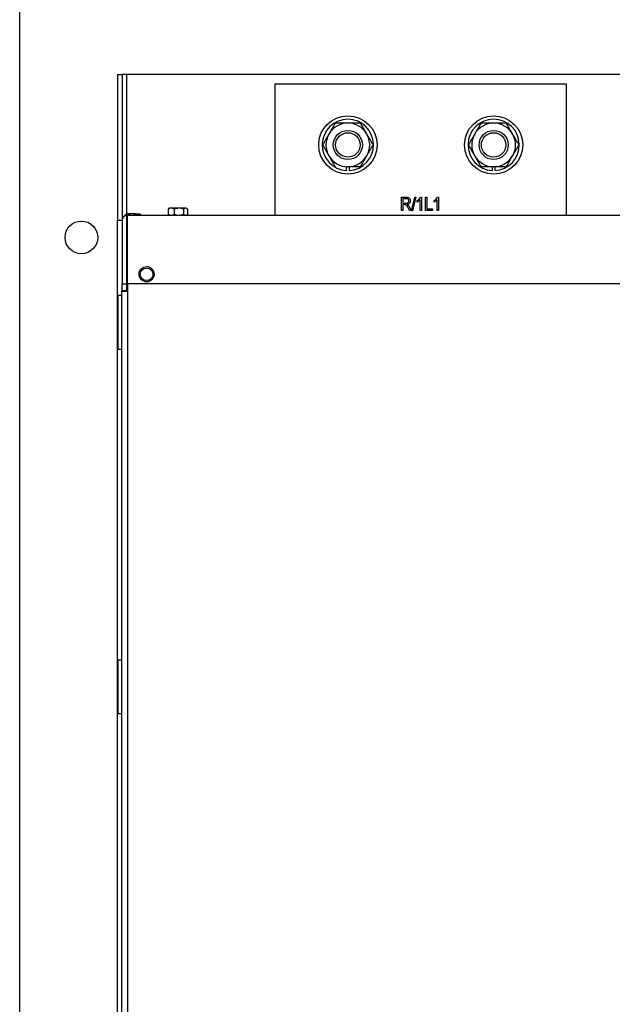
# Model space of a CAD drawing. Header units: inches. Extents: x 1390 to 5322, y 201 to 2979.
# Tile 17 of 85: x 1598 to 1842, y 1523 to 1929. Entities that reach past the tile are written whole.
import ezdxf

# ---------------------------------------------------------------- set-up
doc = ezdxf.new("R2010")
doc.units = ezdxf.units.IN
doc.header["$MEASUREMENT"] = 0
doc.layers.add('PWR_0600HP', color=7, linetype='Continuous')

# ---------------------------------------------------------------- blocks, each defined once
blk = doc.blocks.new('ssw06_front')
at = {"color": 7, "linetype": 'Continuous'}
for p, q in [((0, 0), (0, -60)), ((1.9, 0), (1.9, -59.31)), ((3.8, 0), (1.9, 0)), ((536.2, 0), (3.8, 0)), ((3.8, -57.91), (3.8, 0)), ((155.27, -37.99), (155.27, -39.52)), ((20.8, -55.35), (21.01, -55.24)), ((21.37, -55), (21, -55.21)), ((23.22, -55.35), (23.22, -57.55)), ((28.49, -55.21), (28.13, -55)), ((0, -60), (1.71, -60)), ((4, -86.12), (4, -58.04)), ((244.89, -58.04), (4, -58.04)), ((9.3, -57.5), (6.7, -57.5)), ((9.76, -57.96), (9.3, -57.5)), ((21.45, -57.9), (21.45, -57.96)), ((28.05, -57.96), (28.05, -57.9)), ((1.6, -89.15), (1.6, -710.65)), ((1.8, -86.12), (3.8, -86.12)), ((227.35, -86.12), (4, -86.12)), ((0.03, -91), (0.03, -113)), ((1.6, -241), (0.03, -241)), ((0.03, -241), (0.03, -263)), ((0.03, -263), (1.6, -263))]:
    blk.add_line(p, q, dxfattribs=at)
at = {"color": 144, "linetype": 'Continuous'}
for p, q in [((0, 0), (1.9, 0)), ((64.74, -3.99), (64.74, -57.96)), ((184.74, -3.99), (64.74, -3.99)), ((184.74, -57.96), (184.74, -3.99)), ((94.22, -39.52), (94.22, -37.97)), ((95.27, -37.99), (95.27, -39.52)), ((154.22, -39.52), (154.22, -37.97)), ((116.81, -50.49), (118.83, -50.49)), ((116.81, -55.99), (116.81, -50.49)), ((118.87, -51.13), (117.39, -51.13)), ((117.39, -51.13), (117.39, -52.92)), ((120.89, -56.06), (122.27, -50.42)), ((122.71, -50.42), (121.33, -56.06)), ((122.27, -50.42), (122.71, -50.42)), ((123.31, -52.49), (123.31, -51.84)), ((124.46, -55.99), (124.46, -51.63)), ((124.66, -50.42), (125.03, -50.42)), ((125.03, -50.42), (125.03, -55.99)), ((126.67, -50.49), (127.24, -50.49)), ((126.67, -55.99), (126.67, -50.49)), ((127.24, -50.49), (127.24, -55.34)), ((130.31, -52.49), (130.31, -51.84)), ((131.46, -55.99), (131.46, -51.63)), ((131.66, -50.42), (132.03, -50.42)), ((132.03, -50.42), (132.03, -55.99)), ((20.8, -55.35), (20.8, -57.55)), ((27.87, -55), (21.37, -55)), ((27.17, -55.35), (27.17, -57.55)), ((28.13, -55), (27.87, -55)), ((28.7, -55.35), (28.7, -57.55)), ((117.39, -55.99), (116.81, -55.99)), ((117.39, -52.92), (118.73, -52.92)), ((117.39, -53.56), (117.39, -55.99)), ((118.11, -53.56), (117.39, -53.56)), ((120.16, -55.99), (119.53, -54.81)), ((120.01, -54.48), (120.81, -55.99)), ((120.81, -55.99), (120.16, -55.99)), ((121.33, -56.06), (120.89, -56.06)), ((125.03, -55.99), (124.46, -55.99)), ((129.53, -55.99), (126.67, -55.99)), ((127.24, -55.34), (129.53, -55.34)), ((129.53, -55.34), (129.53, -55.99)), ((132.03, -55.99), (131.46, -55.99)), ((0, -740), (0, -60)), ((1.8, -59.95), (1.8, -86.12)), ((3.62, -57.55), (4, -58.4)), ((3.8, -86.12), (3.8, -58.01)), ((3.8, -59.5), (3.85, -59.5)), ((3.8, -60.2), (4, -60.2)), ((4, -58.04), (4, -57.96)), ((4.39, -57.33), (4.72, -57.3)), ((6.7, -57.3), (4.8, -57.3)), ((4.8, -57.3), (4.8, -57.96)), ((6.7, -57.96), (6.7, -57.3)), ((21.45, -57.9), (28.05, -57.9)), ((24.16, -57.86), (22.88, -57.64)), ((8.82, -82.04), (8.8, -82.3)), ((15, -82.3), (14.97, -82.03)), ((1.6, -89.15), (4, -89.15)), ((1.8, -88.94), (1.8, -86.12)), ((1.8, -88.94), (3.8, -88.94)), ((1.9, -89.15), (1.9, -88.94)), ((3.8, -88.94), (3.8, -86.12)), ((4, -86.12), (4, -89.15)), ((4, -89.15), (4, -710.65)), ((1.6, -91), (0.03, -91)), ((0.03, -113), (1.6, -113))]:
    blk.add_line(p, q, dxfattribs=at)
at = {"color": 144, "linetype": 'Continuous', "flags": 128}
for points in [[(89.55, -37.99), (89.55, -37.99)], [(2.79, -58.11), (3.19, -57.79), (3.69, -57.52)], [(3.99, -59.05), (3.85, -59.51), (3.8, -60)]]:
    blk.add_lwpolyline(points, dxfattribs=at)
at = {"color": 144, "linetype": 'Continuous'}
for centre, radius in [((94.74, -28.99), 12), ((154.74, -28.99), 12), ((154.74, -28.99), 6), ((11.9, -82.24), 2.6)]:
    blk.add_circle(centre, radius, dxfattribs=at)
at = {"color": 7, "linetype": 'Continuous'}
for centre, radius in [((94.74, -28.99), 6), ((94.74, -28.99), 5.04), ((154.74, -28.99), 5.04)]:
    blk.add_circle(centre, radius, dxfattribs=at)
at = {"color": 144, "linetype": 'Continuous'}
for centre, radius, start, end in [((94.74, -28.99), 10.55, 272.8524, 267.1476), ((94.74, -28.99), 9, 90, 150), ((94.74, -28.99), 9, 30, 90), ((154.74, -28.99), 10.55, 272.8524, 267.1476), ((94.74, -28.99), 9, 210, 270), ((154.74, -28.99), 9, 210, 270), ((3.8, -59.93), 2, 90, 180), ((3.77, -59.98), 1.97, 89.1238, 179.098), ((4.8, -60.2), 2.9, 90, 91.5), ((6.7, -60.2), 2.9, 50.5362, 90)]:
    blk.add_arc(centre, radius, start, end, dxfattribs=at)
at = {"color": 7, "linetype": 'Continuous'}
for centre, start, end in [((154.74, -28.99), 90, 150), ((154.74, -28.99), 30, 90), ((94.74, -28.99), 150, 210), ((94.74, -28.99), 330, 30), ((154.74, -28.99), 150, 210), ((154.74, -28.99), 330, 30), ((94.74, -28.99), 270, 330), ((154.74, -28.99), 270, 330)]:
    blk.add_arc(centre, 9, start, end, dxfattribs=at)
at = {"color": 144, "linetype": 'Continuous'}
for points, knots in [([(89.55, -19.99), (89.12, -20.72), (88.27, -22.19), (87.39, -23.72), (86.95, -24.49)], [0, 0, 0, 0, 0.49546, 1, 1, 1, 1]), ([(94.74, -19.99), (94.27, -19.99), (92.51, -19.99), (90.8, -19.99), (89.55, -19.99)], [0, 0, 0, 0, 0.268635, 1, 1, 1, 1]), ([(99.94, -19.99), (99.5, -19.99), (97.81, -19.99), (96.05, -19.99), (94.74, -19.99)], [0, 0, 0, 0, 0.257553, 1, 1, 1, 1]), ([(86.95, -24.49), (86.89, -24.59), (86.42, -25.4), (85.54, -26.92), (84.75, -28.3), (84.35, -28.99)], [0, 0, 0, 0, 0.070092, 0.530783, 1, 1, 1, 1]), ([(105.13, -28.99), (104.71, -28.26), (103.86, -26.78), (102.98, -25.26), (102.54, -24.49)], [0, 0, 0, 0, 0.495456, 1, 1, 1, 1]), ([(102.54, -33.49), (102.6, -33.38), (103.06, -32.57), (103.94, -31.05), (104.74, -29.68), (105.13, -28.99)], [0, 0, 0, 0, 0.070091, 0.530787, 1, 1, 1, 1]), ([(86.95, -33.49), (87.17, -33.87), (87.39, -34.25), (87.83, -35.01), (88.05, -35.39), (88.7, -36.51), (89.12, -37.25), (89.55, -37.99)], [0, 0, 0, 0, 0.25, 0.25, 0.5, 0.5, 1, 1, 1, 1]), ([(146.95, -33.49), (147.17, -33.87), (147.39, -34.25), (147.83, -35.01), (148.05, -35.39), (148.69, -36.51), (149.12, -37.25), (149.55, -37.99)], [0, 0, 0, 0, 0.25, 0.25, 0.5, 0.5, 1, 1, 1, 1]), ([(99.94, -37.99), (99.5, -37.99), (97.81, -37.99), (96.05, -37.99), (94.74, -37.99)], [0, 0, 0, 0, 0.257553, 1, 1, 1, 1]), ([(154.74, -37.99), (154.27, -37.99), (152.51, -37.99), (150.8, -37.99), (149.55, -37.99)], [0, 0, 0, 0, 0.268635, 1, 1, 1, 1]), ([(118.73, -52.92), (118.88, -52.91), (119.2, -52.91), (119.61, -52.72), (119.85, -52.38), (119.87, -52.13), (119.89, -52.01)], [0, 0, 0, 0, 0.281466, 0.559891, 0.779714, 1, 1, 1, 1]), ([(118.83, -50.49), (119.08, -50.49), (119.55, -50.49), (120.14, -50.88), (120.42, -51.44), (120.44, -51.82), (120.46, -52)], [0, 0, 0, 0, 0.281479, 0.558237, 0.778925, 1, 1, 1, 1]), ([(118.83, -50.49), (119.08, -50.49), (119.55, -50.49), (120.14, -50.88), (120.42, -51.44), (120.44, -51.82), (120.46, -52)], [0, 0, 0, 0, 0.281479, 0.558237, 0.778925, 1, 1, 1, 1]), ([(119.89, -52.01), (119.87, -51.86), (119.85, -51.58), (119.56, -51.27), (119.21, -51.15), (118.99, -51.14), (118.87, -51.13)], [0, 0, 0, 0, 0.279813, 0.558246, 0.778751, 1, 1, 1, 1]), ([(120.46, -52), (120.44, -52.21), (120.41, -52.62), (120.09, -53.12), (119.64, -53.42), (119.33, -53.49), (119.17, -53.52)], [0, 0, 0, 0, 0.2802125, 0.5591564, 0.779311, 1, 1, 1, 1]), ([(120.46, -52), (120.44, -52.21), (120.41, -52.62), (120.09, -53.12), (119.64, -53.42), (119.33, -53.49), (119.17, -53.52)], [0, 0, 0, 0, 0.2802125, 0.5591564, 0.779311, 1, 1, 1, 1]), ([(123.31, -51.84), (123.63, -51.63), (124.18, -51.26), (124.51, -50.67), (124.66, -50.42)], [0, 0, 0, 0, 0.560203, 1, 1, 1, 1]), ([(124.46, -51.63), (124.27, -51.82), (123.92, -52.16), (123.5, -52.39), (123.31, -52.49)], [0, 0, 0, 0, 0.559741, 1, 1, 1, 1]), ([(130.31, -51.84), (130.63, -51.63), (131.18, -51.26), (131.51, -50.67), (131.66, -50.42)], [0, 0, 0, 0, 0.560203, 1, 1, 1, 1]), ([(131.46, -51.63), (131.27, -51.82), (130.92, -52.16), (130.5, -52.39), (130.31, -52.49)], [0, 0, 0, 0, 0.559741, 1, 1, 1, 1]), ([(28.7, -55.35), (28.64, -55.3), (28.32, -55.08), (27.79, -54.95), (27.36, -55.23), (27.17, -55.35)], [0, 0, 0, 0, 0.130045, 0.63465, 1, 1, 1, 1]), ([(119.53, -54.81), (119.36, -54.47), (119.13, -53.99), (118.57, -53.57), (118.27, -53.56), (118.11, -53.56)], [0, 0, 0, 0, 0.560992, 0.779749, 1, 1, 1, 1]), ([(119.53, -54.81), (119.36, -54.47), (119.13, -53.99), (118.57, -53.57), (118.27, -53.56), (118.11, -53.56)], [0, 0, 0, 0, 0.560992, 0.779749, 1, 1, 1, 1]), ([(119.17, -53.52), (119.24, -53.56), (119.37, -53.63), (119.48, -53.74), (119.53, -53.78)], [0, 0, 0, 0, 0.560166, 1, 1, 1, 1]), ([(119.17, -53.52), (119.24, -53.56), (119.37, -53.63), (119.48, -53.74), (119.53, -53.78)], [0, 0, 0, 0, 0.560166, 1, 1, 1, 1]), ([(119.53, -53.78), (119.63, -53.9), (119.81, -54.13), (119.95, -54.37), (120.01, -54.48)], [0, 0, 0, 0, 0.5599786, 1, 1, 1, 1]), ([(119.53, -53.78), (119.63, -53.9), (119.81, -54.13), (119.95, -54.37), (120.01, -54.48)], [0, 0, 0, 0, 0.5599786, 1, 1, 1, 1]), ([(1.8, -59.95), (1.8, -59.94), (1.8, -59.93), (1.8, -59.93), (1.8, -59.93)], [0, 0, 0, 0, 0.5, 1, 1, 1, 1]), ([(3.62, -57.55), (3.61, -57.55), (3.6, -57.56), (3.53, -57.59), (3.41, -57.65), (3.24, -57.75), (3.04, -57.89), (2.78, -58.1), (2.63, -58.3), (2.54, -58.41)], [0, 0, 0, 0, 0.107746, 0.211519, 0.316741, 0.454276, 0.613458, 0.778195, 1, 1, 1, 1]), ([(20.8, -57.55), (21.23, -57.71), (22.04, -58.01), (22.85, -57.7), (23.22, -57.55)], [0, 0, 0, 0, 0.534705, 1, 1, 1, 1]), ([(23.22, -57.55), (23.93, -57.71), (25.25, -58.01), (26.56, -57.7), (27.17, -57.55)], [0, 0, 0, 0, 0.534701, 1, 1, 1, 1]), ([(27.66, -57.8), (27.57, -57.82), (27.22, -57.93), (26.88, -57.77), (26.62, -57.64)], [0, 0, 0, 0, 0.2439887, 1, 1, 1, 1]), ([(27.17, -57.55), (27.36, -57.67), (27.79, -57.95), (28.32, -57.82), (28.64, -57.6), (28.7, -57.55)], [0, 0, 0, 0, 0.365349, 0.869954, 1, 1, 1, 1])]:
    blk.add_open_spline(points, degree=3, knots=knots, dxfattribs=at)
at = {"color": 7, "linetype": 'Continuous'}
for points, knots in [([(102.54, -24.49), (102.48, -24.38), (102.01, -23.57), (101.13, -22.05), (100.34, -20.68), (99.94, -19.99)], [0, 0, 0, 0, 0.070091, 0.530787, 1, 1, 1, 1]), ([(149.55, -19.99), (149.12, -20.72), (148.27, -22.19), (147.39, -23.72), (146.95, -24.49)], [0, 0, 0, 0, 0.49546, 1, 1, 1, 1]), ([(154.74, -19.99), (154.27, -19.99), (152.51, -19.99), (150.8, -19.99), (149.55, -19.99)], [0, 0, 0, 0, 0.268635, 1, 1, 1, 1]), ([(159.94, -19.99), (159.5, -19.99), (157.81, -19.99), (156.05, -19.99), (154.74, -19.99)], [0, 0, 0, 0, 0.257553, 1, 1, 1, 1]), ([(162.54, -24.49), (162.48, -24.38), (162.01, -23.57), (161.13, -22.05), (160.34, -20.68), (159.94, -19.99)], [0, 0, 0, 0, 0.070091, 0.530787, 1, 1, 1, 1]), ([(146.95, -24.49), (146.89, -24.59), (146.42, -25.4), (145.54, -26.92), (144.75, -28.3), (144.35, -28.99)], [0, 0, 0, 0, 0.070092, 0.530783, 1, 1, 1, 1]), ([(165.13, -28.99), (164.71, -28.26), (163.86, -26.78), (162.98, -25.26), (162.54, -24.49)], [0, 0, 0, 0, 0.495458, 1, 1, 1, 1]), ([(84.35, -28.99), (84.77, -29.72), (85.62, -31.19), (86.5, -32.72), (86.95, -33.49)], [0, 0, 0, 0, 0.4954632, 1, 1, 1, 1]), ([(144.35, -28.99), (144.77, -29.72), (145.62, -31.19), (146.5, -32.72), (146.95, -33.49)], [0, 0, 0, 0, 0.4954632, 1, 1, 1, 1]), ([(162.54, -33.49), (162.6, -33.38), (163.06, -32.57), (163.94, -31.05), (164.74, -29.68), (165.13, -28.99)], [0, 0, 0, 0, 0.070091, 0.530787, 1, 1, 1, 1]), ([(99.94, -37.99), (100.36, -37.26), (101.21, -35.78), (102.09, -34.26), (102.54, -33.49)], [0, 0, 0, 0, 0.495456, 1, 1, 1, 1]), ([(159.94, -37.99), (160.36, -37.25), (160.79, -36.51), (161.66, -35.01), (162.09, -34.25), (162.54, -33.49)], [0, 0, 0, 0, 0.5, 0.5, 1, 1, 1, 1]), ([(159.94, -37.99), (159.5, -37.99), (157.81, -37.99), (156.05, -37.99), (154.74, -37.99)], [0, 0, 0, 0, 0.257553, 1, 1, 1, 1]), ([(23.22, -55.35), (22.79, -55.19), (21.98, -54.89), (21.18, -55.2), (20.8, -55.35)], [0, 0, 0, 0, 0.5347, 1, 1, 1, 1]), ([(27.17, -55.35), (26.47, -55.19), (25.15, -54.89), (23.84, -55.2), (23.22, -55.35)], [0, 0, 0, 0, 0.534701, 1, 1, 1, 1]), ([(8.8, -82.17), (8.8, -82.6), (8.88, -83.01), (9.11, -83.57), (9.2, -83.75), (9.37, -84), (9.44, -84.09), (9.57, -84.25), (9.64, -84.33), (10.02, -84.71), (10.35, -84.94), (10.9, -85.17), (11.09, -85.22), (11.48, -85.3), (11.69, -85.32), (12.33, -85.32), (12.72, -85.24), (13.27, -85.01), (13.44, -84.92), (13.69, -84.75), (13.77, -84.68), (13.93, -84.55), (14.01, -84.48), (14.39, -84.09), (14.62, -83.75), (14.85, -83.19), (14.9, -83), (14.98, -82.6), (15, -82.38), (15, -81.73), (14.92, -81.33), (14.69, -80.78), (14.6, -80.6), (14.43, -80.35), (14.36, -80.27), (14.26, -80.15), (14.23, -80.11), (14.16, -80.03), (14.12, -79.99), (13.78, -79.66), (13.45, -79.43), (12.9, -79.21), (12.71, -79.16), (12.32, -79.08), (12.11, -79.06), (11.47, -79.06), (11.08, -79.14), (10.53, -79.36), (10.36, -79.45), (10.11, -79.62), (10.03, -79.68), (9.91, -79.78), (9.87, -79.82), (9.79, -79.89), (9.75, -79.92), (9.41, -80.26), (9.18, -80.6), (8.95, -81.15), (8.89, -81.34), (8.82, -81.74), (8.8, -81.95), (8.8, -82.17)], [0, 0, 0, 0, 0.0625, 0.0625, 0.09375, 0.09375, 0.109375, 0.109375, 0.125, 0.125, 0.1875, 0.1875, 0.21875, 0.21875, 0.25, 0.25, 0.3125, 0.3125, 0.34375, 0.34375, 0.359375, 0.359375, 0.375, 0.375, 0.4375, 0.4375, 0.46875, 0.46875, 0.5, 0.5, 0.5625, 0.5625, 0.59375, 0.59375, 0.609375, 0.609375, 0.617188, 0.617188, 0.625, 0.625, 0.6875, 0.6875, 0.71875, 0.71875, 0.75, 0.75, 0.8125, 0.8125, 0.84375, 0.84375, 0.859375, 0.859375, 0.867188, 0.867188, 0.875, 0.875, 0.9375, 0.9375, 0.96875, 0.96875, 1, 1, 1, 1])]:
    blk.add_open_spline(points, degree=3, knots=knots, dxfattribs=at)
at = {"color": 144, "linetype": 'Continuous'}
blk.add_open_spline([(4.72, -57.3), (4.34, -57.31), (3.97, -57.4), (3.62, -57.55)], degree=3, dxfattribs=at)

msp = doc.modelspace()

# ---------------------------------------------------------------- linework, layer by layer
msp.add_lwpolyline([(1598.17, 2728.05), (2512.57, 2728.05), (2512.57, 950.05), (1598.17, 950.05)], close=True)
msp.add_circle((1623.57, 1839.05), 6.74)

# ---------------------------------------------------------------- block references
at = {"layer": 'PWR_0600HP'}
msp.add_blockref('ssw06_front', (1638.48, 1906.09), dxfattribs=at)

doc.saveas('drawing.dxf')
